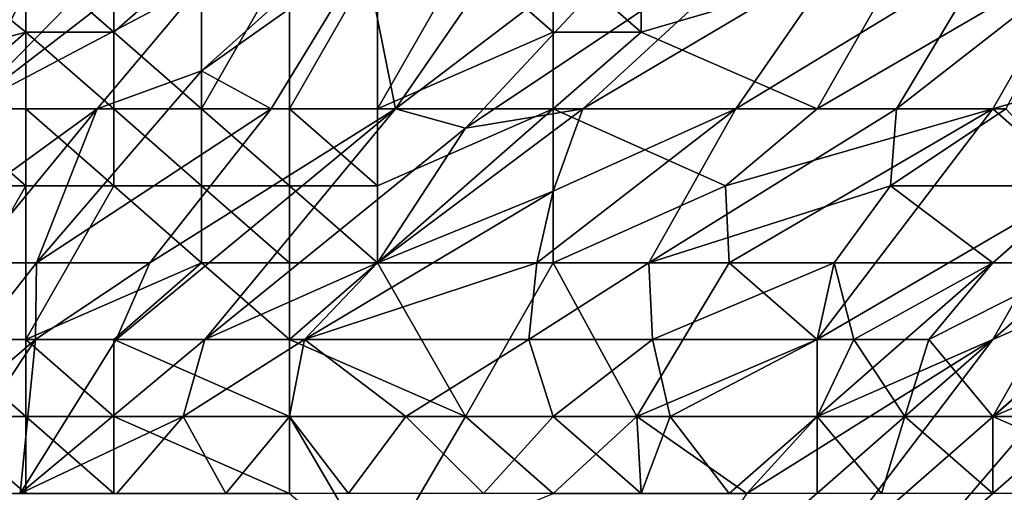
# Model space of a CAD drawing. Extents: x -161 to 11, y -10 to 160.
# Tile 94 of 256: x -1.0504 to -1.0004, y 0.196 to 0.22. Entities that reach past the tile are written whole.
import ezdxf

# ---------------------------------------------------------------- set-up
doc = ezdxf.new("R2010")
doc.units = 0

msp = doc.modelspace()

# ---------------------------------------------------------------- linework, layer by layer
for points in [[(-1.041185, 0.227637, 0.63555), (-1.037914, 0.227162, 0.623831), (-1.053154, 0.215443, 0.631644)], [(-1.050127, 0.221454, 0.643362), (-1.041185, 0.227637, 0.63555), (-1.053154, 0.215443, 0.631644)], [(-1.054598, 0.221676, 0.662894), (-1.047005, 0.227162, 0.655081), (-1.057373, 0.215443, 0.647269)], [(-1.050127, 0.221454, 0.643362), (-1.057373, 0.215443, 0.647269), (-1.047005, 0.227162, 0.655081)], [(-1.053154, 0.215443, 0.631644), (-1.037914, 0.227162, 0.623831), (-1.041185, 0.221764, 0.616019)], [(-1.030251, 0.227162, 0.6043), (-1.032886, 0.223255, 0.600394), (-1.041185, 0.217381, 0.6043)], [(-1.041185, 0.221764, 0.616019), (-1.030251, 0.227162, 0.6043), (-1.041185, 0.217381, 0.6043)], [(-1.027772, 0.220597, 0.584769), (-1.015917, 0.227162, 0.576956), (-1.031319, 0.215443, 0.580862)], [(-1.031319, 0.215443, 0.580862), (-1.015917, 0.227162, 0.576956), (-1.027772, 0.214467, 0.57305)], [(-1.015917, 0.227162, 0.576956), (-1.009887, 0.226395, 0.565237), (-1.027772, 0.214467, 0.57305)], [(-1.009887, 0.226395, 0.565237), (-1.021794, 0.215443, 0.565237), (-1.027772, 0.214467, 0.57305)], [(-1.008607, 0.223255, 0.557425), (-1.021794, 0.215443, 0.565237), (-1.009887, 0.226395, 0.565237)], [(-1.050127, 0.223255, 0.766297), (-1.054598, 0.222941, 0.764456), (-1.050127, 0.219349, 0.768768)], [(-1.054598, 0.222941, 0.764456), (-1.054598, 0.218137, 0.768362), (-1.050127, 0.219349, 0.768768)], [(-1.050127, 0.223255, 0.766297), (-1.045656, 0.219349, 0.769353), (-1.045656, 0.223255, 0.767576)], [(-1.045656, 0.219349, 0.769353), (-1.050127, 0.223255, 0.766297), (-1.050127, 0.219349, 0.768768)], [(-1.045656, 0.219349, 0.769353), (-1.041185, 0.215443, 0.770616), (-1.041185, 0.223255, 0.768061)], [(-1.045656, 0.223255, 0.767576), (-1.045656, 0.219349, 0.769353), (-1.041185, 0.223255, 0.768061)], [(-1.036714, 0.223255, 0.768197), (-1.041185, 0.223255, 0.768061), (-1.041185, 0.215443, 0.770616)], [(-1.036714, 0.223255, 0.768197), (-1.041185, 0.215443, 0.770616), (-1.036714, 0.215443, 0.770036)], [(-1.041185, 0.217381, 0.6043), (-1.032886, 0.223255, 0.600394), (-1.037647, 0.215443, 0.592581)], [(-1.037647, 0.215443, 0.592581), (-1.032886, 0.223255, 0.600394), (-1.031319, 0.215443, 0.580862)], [(-1.032243, 0.223255, 0.76797), (-1.036714, 0.223255, 0.768197), (-1.036714, 0.215443, 0.770036)], [(-1.032243, 0.215443, 0.769311), (-1.032243, 0.223255, 0.76797), (-1.036714, 0.215443, 0.770036)], [(-1.027772, 0.220597, 0.584769), (-1.031319, 0.215443, 0.580862), (-1.032886, 0.223255, 0.600394)], [(-1.032243, 0.215443, 0.769311), (-1.023301, 0.219349, 0.767139), (-1.027772, 0.223255, 0.767506)], [(-1.027772, 0.223255, 0.767506), (-1.032243, 0.223255, 0.76797), (-1.032243, 0.215443, 0.769311)], [(-1.023301, 0.219349, 0.767139), (-1.023301, 0.223255, 0.766806), (-1.027772, 0.223255, 0.767506)], [(-1.01883, 0.219349, 0.765995), (-1.01883, 0.223255, 0.765819), (-1.023301, 0.223255, 0.766806)], [(-1.01883, 0.219349, 0.765995), (-1.023301, 0.223255, 0.766806), (-1.023301, 0.219349, 0.767139)], [(-1.021794, 0.215443, 0.565237), (-1.008607, 0.223255, 0.557425), (-1.014026, 0.215443, 0.553519)], [(-1.01883, 0.219349, 0.765995), (-1.005416, 0.223255, 0.762322), (-1.01883, 0.223255, 0.765819)], [(-1.005416, 0.223255, 0.762322), (-1.01883, 0.219349, 0.765995), (-1.009887, 0.215443, 0.763158)], [(-1.008607, 0.223255, 0.557425), (-1.001166, 0.223255, 0.545706), (-1.014026, 0.215443, 0.553519)], [(-1.00585, 0.215443, 0.5418), (-1.014026, 0.215443, 0.553519), (-1.001166, 0.223255, 0.545706)], [(-0.996475, 0.223255, 0.759439), (-1.005416, 0.223255, 0.762322), (-1.009887, 0.215443, 0.763158)], [(-0.996475, 0.223255, 0.759439), (-1.009887, 0.215443, 0.763158), (-1.000946, 0.215443, 0.75988)], [(-1.00585, 0.215443, 0.5418), (-1.001166, 0.223255, 0.545706), (-0.996475, 0.222765, 0.537894)], [(-0.987532, 0.219349, 0.755069), (-0.996475, 0.223255, 0.759439), (-1.000946, 0.215443, 0.75988)], [(-1.000286, 0.215443, 0.533987), (-1.00585, 0.215443, 0.5418), (-0.996475, 0.222765, 0.537894)], [(-1.050127, 0.221454, 0.643362), (-1.055327, 0.215443, 0.639456), (-1.057373, 0.215443, 0.647269)], [(-1.055327, 0.215443, 0.639456), (-1.050127, 0.221454, 0.643362), (-1.053154, 0.215443, 0.631644)], [(-1.041185, 0.221764, 0.616019), (-1.046503, 0.215443, 0.612112), (-1.053154, 0.215443, 0.631644)], [(-1.046503, 0.215443, 0.612112), (-1.041185, 0.221764, 0.616019), (-1.041185, 0.217381, 0.6043)], [(-1.054598, 0.215443, 0.769965), (-1.050127, 0.215443, 0.770629), (-1.050127, 0.219349, 0.768768)], [(-1.054598, 0.218137, 0.768362), (-1.054598, 0.215443, 0.769965), (-1.050127, 0.219349, 0.768768)], [(-1.045656, 0.215443, 0.770829), (-1.045656, 0.219349, 0.769353), (-1.050127, 0.219349, 0.768768)], [(-1.050127, 0.219349, 0.768768), (-1.050127, 0.215443, 0.770629), (-1.045656, 0.215443, 0.770829)], [(-1.041185, 0.215443, 0.770616), (-1.045656, 0.219349, 0.769353), (-1.045656, 0.215443, 0.770829)], [(-1.023301, 0.219349, 0.767139), (-1.032243, 0.215443, 0.769311), (-1.023301, 0.215443, 0.767295)], [(-1.009887, 0.215443, 0.763158), (-1.01883, 0.219349, 0.765995), (-1.023301, 0.215443, 0.767295)], [(-1.023301, 0.215443, 0.767295), (-1.01883, 0.219349, 0.765995), (-1.023301, 0.219349, 0.767139)], [(-0.996475, 0.211537, 0.756866), (-0.987532, 0.219349, 0.755069), (-1.000946, 0.215443, 0.75988)], [(-1.046503, 0.215443, 0.612112), (-1.041185, 0.217381, 0.6043), (-1.049589, 0.20763, 0.600394)], [(-1.037647, 0.215443, 0.592581), (-1.049589, 0.20763, 0.600394), (-1.041185, 0.217381, 0.6043)], [(-1.057273, 0.20763, 0.619925), (-1.046503, 0.215443, 0.612112), (-1.052944, 0.20763, 0.608206)], [(-1.046503, 0.215443, 0.612112), (-1.057273, 0.20763, 0.619925), (-1.053154, 0.215443, 0.631644)], [(-1.054598, 0.215443, 0.769965), (-1.050127, 0.211537, 0.772015), (-1.050127, 0.215443, 0.770629)], [(-1.054598, 0.215443, 0.769965), (-1.054598, 0.211537, 0.771775), (-1.050127, 0.211537, 0.772015)], [(-1.052944, 0.20763, 0.608206), (-1.046503, 0.215443, 0.612112), (-1.049589, 0.20763, 0.600394)], [(-1.045656, 0.211537, 0.771855), (-1.045656, 0.215443, 0.770829), (-1.050127, 0.215443, 0.770629)], [(-1.050127, 0.215443, 0.770629), (-1.050127, 0.211537, 0.772015), (-1.045656, 0.211537, 0.771855)], [(-1.037647, 0.215443, 0.592581), (-1.043824, 0.20763, 0.588675), (-1.049589, 0.20763, 0.600394)], [(-1.041185, 0.211537, 0.771393), (-1.041185, 0.215443, 0.770616), (-1.045656, 0.215443, 0.770829)], [(-1.045656, 0.215443, 0.770829), (-1.045656, 0.211537, 0.771855), (-1.041185, 0.211537, 0.771393)], [(-1.043824, 0.20763, 0.588675), (-1.031319, 0.215443, 0.580862), (-1.045533, 0.203724, 0.584769)], [(-1.031319, 0.215443, 0.580862), (-1.041022, 0.203724, 0.576956), (-1.045533, 0.203724, 0.584769)], [(-1.031319, 0.215443, 0.580862), (-1.043824, 0.20763, 0.588675), (-1.037647, 0.215443, 0.592581)], [(-1.036714, 0.211537, 0.77064), (-1.036714, 0.215443, 0.770036), (-1.041185, 0.215443, 0.770616)], [(-1.036714, 0.211537, 0.77064), (-1.041185, 0.215443, 0.770616), (-1.041185, 0.211537, 0.771393)], [(-1.027772, 0.214467, 0.57305), (-1.041022, 0.203724, 0.576956), (-1.031319, 0.215443, 0.580862)], [(-1.032243, 0.215443, 0.769311), (-1.036714, 0.215443, 0.770036), (-1.032243, 0.211537, 0.769621)], [(-1.032243, 0.211537, 0.769621), (-1.036714, 0.215443, 0.770036), (-1.036714, 0.211537, 0.77064)], [(-1.023301, 0.215443, 0.767295), (-1.032243, 0.215443, 0.769311), (-1.032243, 0.211537, 0.769621)], [(-1.027772, 0.214467, 0.57305), (-1.021794, 0.215443, 0.565237), (-1.032243, 0.20763, 0.569171)], [(-1.023301, 0.211263, 0.561331), (-1.032243, 0.20763, 0.569171), (-1.021794, 0.215443, 0.565237)], [(-1.032243, 0.20763, 0.769747), (-1.023301, 0.215443, 0.767295), (-1.032243, 0.211537, 0.769621)], [(-1.023301, 0.20763, 0.76709), (-1.023301, 0.215443, 0.767295), (-1.032243, 0.20763, 0.769747)], [(-1.018439, 0.20763, 0.549612), (-1.024146, 0.20763, 0.557425), (-1.014026, 0.215443, 0.553519)], [(-1.024146, 0.20763, 0.557425), (-1.023301, 0.211263, 0.561331), (-1.014026, 0.215443, 0.553519)], [(-1.014547, 0.211537, 0.764456), (-1.009887, 0.215443, 0.763158), (-1.023301, 0.215443, 0.767295)], [(-1.021794, 0.215443, 0.565237), (-1.014026, 0.215443, 0.553519), (-1.023301, 0.211263, 0.561331)], [(-1.014547, 0.211537, 0.764456), (-1.023301, 0.215443, 0.767295), (-1.023301, 0.20763, 0.76709)], [(-1.006158, 0.211537, 0.537894), (-1.018439, 0.20763, 0.549612), (-1.00585, 0.215443, 0.5418)], [(-1.018439, 0.20763, 0.549612), (-1.014026, 0.215443, 0.553519), (-1.00585, 0.215443, 0.5418)], [(-1.000946, 0.215443, 0.75988), (-1.009887, 0.215443, 0.763158), (-1.014547, 0.211537, 0.764456)], [(-1.014359, 0.20763, 0.76388), (-1.000946, 0.215443, 0.75988), (-1.014547, 0.211537, 0.764456)], [(-1.009887, 0.203724, 0.76121), (-1.000946, 0.215443, 0.75988), (-1.014359, 0.20763, 0.76388)], [(-1.009887, 0.203724, 0.76121), (-0.996475, 0.211537, 0.756866), (-1.000946, 0.215443, 0.75988)], [(-1.00585, 0.215443, 0.5418), (-1.000286, 0.215443, 0.533987), (-1.006158, 0.211537, 0.537894)], [(-1.000286, 0.215443, 0.533987), (-0.99662, 0.211537, 0.526175), (-1.006158, 0.211537, 0.537894)], [(-1.027772, 0.214467, 0.57305), (-1.032243, 0.20763, 0.569171), (-1.041022, 0.203724, 0.576956)], [(-1.050127, 0.211537, 0.772015), (-1.054598, 0.211537, 0.771775), (-1.054598, 0.203724, 0.774073)], [(-1.050127, 0.211537, 0.772015), (-1.054598, 0.203724, 0.774073), (-1.050127, 0.203724, 0.773643)], [(-1.045656, 0.211537, 0.771855), (-1.050127, 0.203724, 0.773643), (-1.041185, 0.20763, 0.77186)], [(-1.045656, 0.211537, 0.771855), (-1.050127, 0.211537, 0.772015), (-1.050127, 0.203724, 0.773643)], [(-1.041185, 0.20763, 0.77186), (-1.041185, 0.211537, 0.771393), (-1.045656, 0.211537, 0.771855)], [(-1.036714, 0.211537, 0.77064), (-1.041185, 0.211537, 0.771393), (-1.036714, 0.20763, 0.770945)], [(-1.041185, 0.20763, 0.77186), (-1.036714, 0.20763, 0.770945), (-1.041185, 0.211537, 0.771393)], [(-1.032243, 0.20763, 0.769747), (-1.032243, 0.211537, 0.769621), (-1.036714, 0.211537, 0.77064)], [(-1.032243, 0.20763, 0.769747), (-1.036714, 0.211537, 0.77064), (-1.036714, 0.20763, 0.770945)], [(-1.014547, 0.211537, 0.764456), (-1.023301, 0.20763, 0.76709), (-1.014359, 0.20763, 0.76388)], [(-1.006158, 0.211537, 0.537894), (-1.00901, 0.20763, 0.537894), (-1.018439, 0.20763, 0.549612)], [(-1.009887, 0.199818, 0.760079), (-0.996475, 0.211537, 0.756866), (-1.009887, 0.203724, 0.76121)], [(-1.000946, 0.203724, 0.756362), (-0.996475, 0.211537, 0.756866), (-1.009887, 0.199818, 0.760079)], [(-1.000946, 0.20763, 0.528656), (-1.00901, 0.20763, 0.537894), (-1.006158, 0.211537, 0.537894)], [(-0.99662, 0.211537, 0.526175), (-1.000946, 0.20763, 0.528656), (-1.006158, 0.211537, 0.537894)], [(-0.99662, 0.211537, 0.526175), (-0.996475, 0.20763, 0.524041), (-1.000946, 0.20763, 0.528656)], [(-0.992004, 0.20763, 0.752552), (-0.992004, 0.211537, 0.754413), (-1.000946, 0.203724, 0.756362)], [(-1.000946, 0.203724, 0.756362), (-0.992004, 0.211537, 0.754413), (-0.996475, 0.211537, 0.756866)], [(-1.035949, 0.203724, 0.569144), (-1.032243, 0.20763, 0.569171), (-1.023301, 0.211263, 0.561331)], [(-1.024146, 0.20763, 0.557425), (-1.035949, 0.203724, 0.569144), (-1.023301, 0.211263, 0.561331)], [(-1.058801, 0.195912, 0.596487), (-1.049589, 0.20763, 0.600394), (-1.049632, 0.203724, 0.592581)], [(-1.049589, 0.20763, 0.600394), (-1.058801, 0.195912, 0.596487), (-1.052944, 0.20763, 0.608206)], [(-1.041185, 0.20763, 0.77186), (-1.050127, 0.203724, 0.773643), (-1.045656, 0.203724, 0.773008)], [(-1.049589, 0.20763, 0.600394), (-1.043824, 0.20763, 0.588675), (-1.049632, 0.203724, 0.592581)], [(-1.045533, 0.203724, 0.584769), (-1.049632, 0.203724, 0.592581), (-1.043824, 0.20763, 0.588675)], [(-1.036714, 0.203724, 0.77097), (-1.041185, 0.20763, 0.77186), (-1.045656, 0.203724, 0.773008)], [(-1.036714, 0.20763, 0.770945), (-1.041185, 0.20763, 0.77186), (-1.036714, 0.203724, 0.77097)], [(-1.035949, 0.203724, 0.569144), (-1.041022, 0.203724, 0.576956), (-1.032243, 0.20763, 0.569171)], [(-1.027772, 0.199818, 0.767881), (-1.032243, 0.20763, 0.769747), (-1.036714, 0.203724, 0.77097)], [(-1.036714, 0.203724, 0.77097), (-1.032243, 0.20763, 0.769747), (-1.036714, 0.20763, 0.770945)], [(-1.024146, 0.20763, 0.557425), (-1.024545, 0.203724, 0.553519), (-1.035949, 0.203724, 0.569144)], [(-1.027772, 0.199818, 0.767881), (-1.023301, 0.20763, 0.76709), (-1.032243, 0.20763, 0.769747)], [(-1.023301, 0.20763, 0.76709), (-1.027772, 0.199818, 0.767881), (-1.019047, 0.199818, 0.764456)], [(-1.024146, 0.20763, 0.557425), (-1.018439, 0.20763, 0.549612), (-1.024545, 0.203724, 0.553519)], [(-1.018439, 0.20763, 0.549612), (-1.018261, 0.203724, 0.545706), (-1.024545, 0.203724, 0.553519)], [(-1.019047, 0.199818, 0.764456), (-1.014359, 0.20763, 0.76388), (-1.023301, 0.20763, 0.76709)], [(-1.019047, 0.199818, 0.764456), (-1.009887, 0.203724, 0.76121), (-1.014359, 0.20763, 0.76388)], [(-1.018439, 0.20763, 0.549612), (-1.00901, 0.20763, 0.537894), (-1.018261, 0.203724, 0.545706)], [(-1.00901, 0.20763, 0.537894), (-1.009887, 0.203724, 0.536057), (-1.018261, 0.203724, 0.545706)], [(-1.00901, 0.20763, 0.537894), (-1.008024, 0.203724, 0.533987), (-1.009887, 0.203724, 0.536057)], [(-1.009887, 0.192005, 0.756325), (-0.992004, 0.20763, 0.752552), (-1.000946, 0.203724, 0.756362)], [(-1.009887, 0.192005, 0.756325), (-1.005416, 0.192005, 0.752814), (-0.992004, 0.20763, 0.752552)], [(-1.00901, 0.20763, 0.537894), (-1.000946, 0.20763, 0.528656), (-1.008024, 0.203724, 0.533987)], [(-1.000946, 0.20763, 0.528656), (-1.004203, 0.203724, 0.530081), (-1.008024, 0.203724, 0.533987)], [(-0.992004, 0.20763, 0.752552), (-1.005416, 0.192005, 0.752814), (-0.992004, 0.203724, 0.750025)], [(-0.996475, 0.20763, 0.524041), (-1.004203, 0.203724, 0.530081), (-1.000946, 0.20763, 0.528656)], [(-1.000946, 0.199818, 0.525894), (-1.004203, 0.203724, 0.530081), (-0.996475, 0.20763, 0.524041)], [(-0.992004, 0.20763, 0.519398), (-1.000946, 0.199818, 0.525894), (-0.996475, 0.20763, 0.524041)], [(-1.000946, 0.199818, 0.525894), (-0.992004, 0.20763, 0.519398), (-0.991591, 0.203724, 0.518362)], [(-1.058801, 0.195912, 0.596487), (-1.049632, 0.203724, 0.592581), (-1.054861, 0.195912, 0.588675)], [(-1.050411, 0.195912, 0.580862), (-1.054861, 0.195912, 0.588675), (-1.049632, 0.203724, 0.592581)], [(-1.050127, 0.199818, 0.774201), (-1.050127, 0.203724, 0.773643), (-1.054598, 0.203724, 0.774073)], [(-1.054598, 0.203724, 0.774073), (-1.054598, 0.199818, 0.774769), (-1.050127, 0.199818, 0.774201)], [(-1.042129, 0.199818, 0.57305), (-1.050411, 0.195912, 0.580862), (-1.041022, 0.203724, 0.576956)], [(-1.050411, 0.195912, 0.580862), (-1.045533, 0.203724, 0.584769), (-1.041022, 0.203724, 0.576956)], [(-1.045533, 0.203724, 0.584769), (-1.050411, 0.195912, 0.580862), (-1.049632, 0.203724, 0.592581)], [(-1.045656, 0.203724, 0.773008), (-1.050127, 0.203724, 0.773643), (-1.045656, 0.199818, 0.773211)], [(-1.045656, 0.199818, 0.773211), (-1.050127, 0.203724, 0.773643), (-1.050127, 0.199818, 0.774201)], [(-1.036714, 0.203724, 0.77097), (-1.045656, 0.203724, 0.773008), (-1.036714, 0.199818, 0.770893)], [(-1.036714, 0.199818, 0.770893), (-1.045656, 0.203724, 0.773008), (-1.045656, 0.199818, 0.773211)], [(-1.041022, 0.203724, 0.576956), (-1.035949, 0.203724, 0.569144), (-1.042129, 0.199818, 0.57305)], [(-1.036714, 0.199818, 0.565317), (-1.042129, 0.199818, 0.57305), (-1.035949, 0.203724, 0.569144)], [(-1.035949, 0.203724, 0.569144), (-1.0308, 0.199818, 0.557425), (-1.036714, 0.199818, 0.565317)], [(-1.036714, 0.199818, 0.770893), (-1.027772, 0.199818, 0.767881), (-1.036714, 0.203724, 0.77097)], [(-1.024545, 0.203724, 0.553519), (-1.0308, 0.199818, 0.557425), (-1.035949, 0.203724, 0.569144)], [(-1.024545, 0.203724, 0.553519), (-1.023301, 0.199818, 0.548549), (-1.0308, 0.199818, 0.557425)], [(-1.018261, 0.203724, 0.545706), (-1.023301, 0.199818, 0.548549), (-1.024545, 0.203724, 0.553519)], [(-1.017362, 0.199818, 0.5418), (-1.023301, 0.199818, 0.548549), (-1.018261, 0.203724, 0.545706)], [(-1.009887, 0.199818, 0.760079), (-1.009887, 0.203724, 0.76121), (-1.019047, 0.199818, 0.764456)], [(-1.000946, 0.203724, 0.756362), (-1.01883, 0.188099, 0.760297), (-1.009887, 0.192005, 0.756325)], [(-1.01883, 0.188099, 0.760297), (-1.000946, 0.203724, 0.756362), (-1.013451, 0.195912, 0.76055)], [(-1.009887, 0.203724, 0.536057), (-1.017362, 0.199818, 0.5418), (-1.018261, 0.203724, 0.545706)], [(-1.009887, 0.199818, 0.534098), (-1.017362, 0.199818, 0.5418), (-1.009887, 0.203724, 0.536057)], [(-1.013451, 0.195912, 0.76055), (-1.000946, 0.203724, 0.756362), (-1.009887, 0.199818, 0.760079)], [(-1.009887, 0.199818, 0.534098), (-1.009887, 0.203724, 0.536057), (-1.008024, 0.203724, 0.533987)], [(-1.008024, 0.203724, 0.533987), (-1.005416, 0.199818, 0.52984), (-1.009887, 0.199818, 0.534098)], [(-1.004203, 0.203724, 0.530081), (-1.005416, 0.199818, 0.52984), (-1.008024, 0.203724, 0.533987)], [(-1.005416, 0.199818, 0.52984), (-1.004203, 0.203724, 0.530081), (-1.000946, 0.199818, 0.525894)], [(-1.005416, 0.192005, 0.752814), (-0.993226, 0.195912, 0.744925), (-0.992004, 0.203724, 0.750025)], [(-0.992004, 0.199818, 0.518485), (-1.000946, 0.199818, 0.525894), (-0.991591, 0.203724, 0.518362)], [(-1.050127, 0.195912, 0.77439), (-1.050127, 0.199818, 0.774201), (-1.054598, 0.199818, 0.774769)], [(-1.050127, 0.195912, 0.77439), (-1.054598, 0.199818, 0.774769), (-1.054598, 0.195912, 0.775257)], [(-1.042129, 0.199818, 0.57305), (-1.045495, 0.195912, 0.57305), (-1.050411, 0.195912, 0.580862)], [(-1.045656, 0.195912, 0.773278), (-1.045656, 0.199818, 0.773211), (-1.050127, 0.199818, 0.774201)], [(-1.045656, 0.195912, 0.773278), (-1.050127, 0.199818, 0.774201), (-1.050127, 0.195912, 0.77439)], [(-1.036714, 0.195912, 0.770586), (-1.036714, 0.199818, 0.770893), (-1.045656, 0.199818, 0.773211)], [(-1.036714, 0.195912, 0.770586), (-1.045656, 0.199818, 0.773211), (-1.045656, 0.195912, 0.773278)], [(-1.045495, 0.195912, 0.57305), (-1.042129, 0.199818, 0.57305), (-1.039947, 0.195912, 0.565237)], [(-1.036714, 0.199818, 0.565317), (-1.039947, 0.195912, 0.565237), (-1.042129, 0.199818, 0.57305)], [(-1.033711, 0.195912, 0.557425), (-1.039947, 0.195912, 0.565237), (-1.036714, 0.199818, 0.565317)], [(-1.0308, 0.199818, 0.557425), (-1.033711, 0.195912, 0.557425), (-1.036714, 0.199818, 0.565317)], [(-1.032243, 0.192189, 0.768362), (-1.027772, 0.199818, 0.767881), (-1.036714, 0.199818, 0.770893)], [(-1.036714, 0.195912, 0.770586), (-1.032243, 0.192189, 0.768362), (-1.036714, 0.199818, 0.770893)], [(-1.0308, 0.199818, 0.557425), (-1.026854, 0.195912, 0.549612), (-1.033711, 0.195912, 0.557425)], [(-1.023301, 0.195912, 0.765384), (-1.027772, 0.199818, 0.767881), (-1.032243, 0.192189, 0.768362)], [(-1.026854, 0.195912, 0.549612), (-1.0308, 0.199818, 0.557425), (-1.023301, 0.199818, 0.548549)], [(-1.023301, 0.195912, 0.765384), (-1.019047, 0.199818, 0.764456), (-1.027772, 0.199818, 0.767881)], [(-1.01883, 0.195912, 0.541405), (-1.026854, 0.195912, 0.549612), (-1.023301, 0.199818, 0.548549)], [(-1.01883, 0.195912, 0.541405), (-1.023301, 0.199818, 0.548549), (-1.017362, 0.199818, 0.5418)], [(-1.01883, 0.195912, 0.763361), (-1.019047, 0.199818, 0.764456), (-1.023301, 0.195912, 0.765384)], [(-1.009887, 0.199818, 0.760079), (-1.019047, 0.199818, 0.764456), (-1.013451, 0.195912, 0.76055)], [(-1.013451, 0.195912, 0.76055), (-1.019047, 0.199818, 0.764456), (-1.01883, 0.195912, 0.763361)], [(-1.01883, 0.195912, 0.541405), (-1.017362, 0.199818, 0.5418), (-1.014359, 0.195912, 0.536989)], [(-1.009887, 0.199818, 0.534098), (-1.014359, 0.195912, 0.536989), (-1.017362, 0.199818, 0.5418)], [(-1.009887, 0.195912, 0.532916), (-1.014359, 0.195912, 0.536989), (-1.009887, 0.199818, 0.534098)], [(-1.009887, 0.199818, 0.534098), (-1.006616, 0.195912, 0.530081), (-1.009887, 0.195912, 0.532916)], [(-1.006616, 0.195912, 0.530081), (-1.009887, 0.199818, 0.534098), (-1.005416, 0.199818, 0.52984)], [(-1.006616, 0.195912, 0.530081), (-1.005416, 0.199818, 0.52984), (-1.000946, 0.195912, 0.525532)], [(-1.000946, 0.195912, 0.525532), (-1.005416, 0.199818, 0.52984), (-1.000946, 0.199818, 0.525894)], [(-0.992004, 0.195912, 0.518921), (-1.000946, 0.199818, 0.525894), (-0.992004, 0.199818, 0.518485)], [(-1.000946, 0.195912, 0.525532), (-1.000946, 0.199818, 0.525894), (-0.992004, 0.195912, 0.518921)]]:
    msp.add_3dface(points)

doc.saveas('drawing.dxf')
